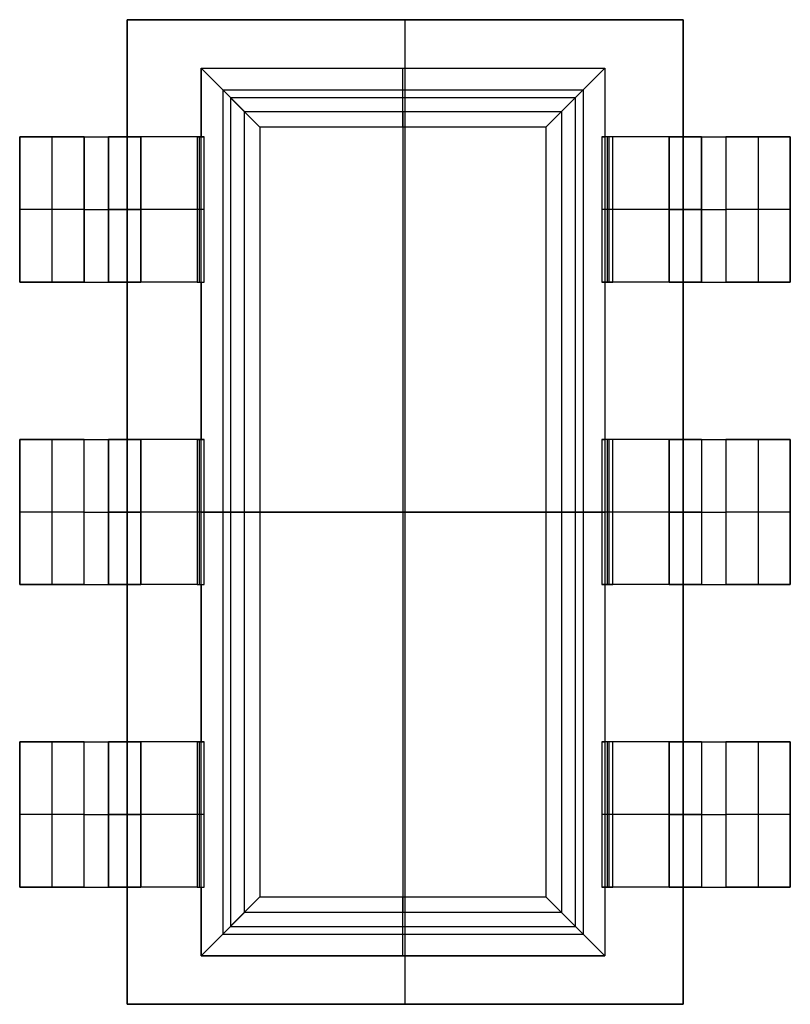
# Model space of a CAD drawing. Extents: x -64 to 57, y 4 to 161.
# Tile 107 of 256: x -44.56 to -42.14, y 91.16 to 94.26. Entities that reach past the tile are written whole.
import ezdxf

# ---------------------------------------------------------------- set-up
doc = ezdxf.new("R2010")
doc.units = 0
doc.layers.add('DEFAULT', color=7, linetype='CONTINUOUS')

msp = doc.modelspace()

# ---------------------------------------------------------------- linework, layer by layer
at = {"layer": 'DEFAULT', "color": 8}
for p, q in [((-44.2247, 94.2626, 34.4306), (-42.4747, 94.2626, 34.4306)), ((-44.2247, 91.1626, 34.4306), (-44.2247, 94.2626, 34.4306)), ((-44.2247, 94.2626, 35.8806), (-44.2247, 94.2626, 34.4306)), ((-42.4747, 94.2626, 35.8806), (-44.2247, 94.2626, 35.8806)), ((-44.2247, 94.2626, 35.8806), (-44.2247, 91.1626, 35.8806)), ((-44.2247, 94.2626, 35.1556), (-42.4747, 94.2626, 35.1556)), ((-44.2247, 91.1626, 35.1556), (-44.2247, 94.2626, 35.1556)), ((-43.3497, 91.1626, 34.4306), (-43.3497, 94.2626, 34.4306)), ((-43.3497, 94.2626, 35.8806), (-43.3497, 94.2626, 34.4306)), ((-43.3497, 91.1626, 35.8806), (-43.3497, 94.2626, 35.8806)), ((-42.4747, 94.2626, 34.4306), (-42.4747, 91.1626, 34.4306)), ((-42.4747, 94.2626, 35.8806), (-42.4747, 94.2626, 34.4306)), ((-42.4747, 91.1626, 35.8806), (-42.4747, 94.2626, 35.8806)), ((-42.4747, 91.1626, 35.1556), (-42.4747, 94.2626, 35.1556)), ((-42.4747, 92.7126, 34.4306), (-44.2247, 92.7126, 34.4306)), ((-44.2247, 92.7126, 35.8806), (-44.2247, 92.7126, 34.4306)), ((-42.4747, 92.7126, 35.8806), (-44.2247, 92.7126, 35.8806)), ((-42.4747, 92.7126, 34.4306), (-42.4747, 92.7126, 35.8806)), ((-42.4747, 91.1626, 34.4306), (-44.2247, 91.1626, 34.4306)), ((-44.2247, 91.1626, 35.8806), (-44.2247, 91.1626, 34.4306)), ((-44.2247, 91.1626, 35.8806), (-42.4747, 91.1626, 35.8806)), ((-44.2247, 91.1626, 35.1556), (-42.4747, 91.1626, 35.1556)), ((-43.3497, 91.1626, 34.4306), (-43.3497, 91.1626, 35.8806)), ((-42.4747, 91.1626, 34.4306), (-42.4747, 91.1626, 35.8806))]:
    msp.add_line(p, q, dxfattribs=at)
at = {"layer": 'DEFAULT', "color": 9}
for p, q in [((-43.9912, 93.8937, 35.3726), (-43.9912, 94.1096, 35.3726)), ((-43.9912, 94.1096, 35.3726), (-43.8551, 93.9735, 35.8806)), ((-43.9912, 94.1096, 35.3726), (-42.7212, 94.1096, 35.3726)), ((-43.9912, 93.8937, 35.2964), (-43.9912, 94.1096, 35.2964)), ((-43.9912, 94.1096, 35.2964), (-43.9912, 94.1096, 35.3726)), ((-43.9912, 94.1096, 35.2964), (-42.7212, 94.1096, 35.2964)), ((-43.9912, 94.1096, 35.2964), (-43.8063, 93.9247, 34.7884)), ((-43.9912, 94.1096, 35.3345), (-43.9912, 93.8937, 35.3345)), ((-43.9912, 94.1096, 35.3345), (-42.7212, 94.1096, 35.3345)), ((-43.3562, 93.9735, 35.8806), (-43.3562, 94.1096, 35.3726)), ((-43.3562, 94.1096, 35.3726), (-43.3562, 94.1096, 35.2964)), ((-43.3562, 93.9247, 34.7884), (-43.3562, 94.1096, 35.2964)), ((-42.7212, 94.1096, 35.2964), (-42.9061, 93.9247, 34.7884)), ((-42.8573, 93.9735, 35.8806), (-42.7212, 94.1096, 35.3726)), ((-42.7212, 94.1096, 35.3726), (-42.7212, 93.8937, 35.3726)), ((-42.7212, 94.1096, 35.3726), (-42.7212, 94.1096, 35.2964)), ((-42.7212, 94.1096, 35.2964), (-42.7212, 93.8937, 35.2964)), ((-42.7212, 94.1096, 35.3345), (-42.7212, 93.8937, 35.3345)), ((-43.9231, 94.0416, 35.6266), (-43.9231, 91.3837, 35.6266)), ((-43.9231, 94.0416, 35.6266), (-42.7893, 94.0416, 35.6266)), ((-42.7893, 94.0416, 35.6266), (-42.7893, 91.3837, 35.6266)), ((-43.9912, 94.0017, 35.2964), (-43.9912, 94.0017, 35.3726)), ((-43.8988, 94.0172, 35.0424), (-43.8988, 91.4081, 35.0424)), ((-43.8988, 94.0172, 35.0424), (-42.8137, 94.0172, 35.0424)), ((-42.8137, 94.0172, 35.0424), (-42.8137, 91.4081, 35.0424)), ((-42.7212, 94.0017, 35.3726), (-42.7212, 94.0017, 35.2964)), ((-43.8551, 93.9735, 35.8806), (-42.8573, 93.9735, 35.8806)), ((-43.8551, 91.4518, 35.8806), (-43.8551, 93.9735, 35.8806)), ((-43.3562, 93.9735, 35.8806), (-43.3562, 91.4518, 35.8806)), ((-42.8573, 93.9735, 35.8806), (-42.8573, 91.4518, 35.8806)), ((-43.8063, 93.9247, 34.7884), (-43.8063, 91.5005, 34.7884)), ((-42.9061, 93.9247, 34.7884), (-43.8063, 93.9247, 34.7884)), ((-43.3562, 93.9247, 34.7884), (-43.3562, 91.5005, 34.7884)), ((-42.9061, 93.9247, 34.7884), (-42.9061, 91.5005, 34.7884)), ((-44.5627, 93.8937, 35.779), (-44.3595, 93.8937, 35.779)), ((-44.5627, 93.8937, 35.8806), (-44.5627, 93.8937, 35.779)), ((-44.3595, 93.8937, 35.8806), (-44.5627, 93.8937, 35.8806)), ((-44.5627, 93.8937, 35.779), (-44.5627, 93.4365, 35.779)), ((-44.5627, 93.4365, 35.8806), (-44.5627, 93.8937, 35.8806)), ((-44.5627, 93.8937, 35.8298), (-44.5627, 93.4365, 35.8298)), ((-44.4611, 93.8937, 35.779), (-44.4611, 93.4365, 35.779)), ((-44.4611, 93.8937, 35.8806), (-44.4611, 93.4365, 35.8806)), ((-44.3595, 93.8937, 35.779), (-44.3595, 93.4365, 35.779)), ((-44.3595, 93.4365, 35.8806), (-44.3595, 93.8937, 35.8806)), ((-44.2833, 93.8937, 35.7028), (-44.2833, 93.8937, 35.5504)), ((-44.2833, 93.4365, 35.5504), (-44.2833, 93.8937, 35.5504)), ((-44.2833, 93.8937, 35.7028), (-44.2833, 93.4365, 35.7028)), ((-44.2833, 93.8937, 35.5758), (-44.1817, 93.8937, 35.5758)), ((-44.2833, 93.8937, 35.6266), (-44.2833, 93.4365, 35.6266)), ((-44.2723, 93.8937, 35.8577), (-44.2723, 93.8937, 35.4728)), ((-44.1817, 93.8937, 35.5504), (-44.1817, 93.8937, 35.7028)), ((-44.1817, 93.4365, 35.5504), (-44.1817, 93.8937, 35.5504)), ((-44.1817, 93.8937, 35.7028), (-44.1817, 93.4365, 35.7028)), ((-44.1817, 93.8937, 35.6266), (-44.1817, 93.4365, 35.6266)), ((-43.9912, 93.8937, 35.3726), (-44.0039, 93.8937, 35.3726)), ((-44.0039, 93.8937, 35.3726), (-44.0039, 93.4365, 35.3726)), ((-44.0039, 93.8937, 35.271), (-43.982, 93.8937, 35.271)), ((-44.0039, 93.8937, 35.271), (-44.0039, 93.4365, 35.271)), ((-43.9976, 93.8937, 35.3726), (-43.9976, 93.4365, 35.3726)), ((-43.9929, 93.8937, 35.271), (-43.9929, 93.4365, 35.271)), ((-43.9912, 93.4365, 35.3726), (-43.9912, 93.8937, 35.3726)), ((-43.9912, 93.8937, 35.3726), (-43.9912, 93.8937, 35.2964)), ((-43.982, 93.8937, 35.271), (-43.9912, 93.8937, 35.2964)), ((-43.982, 93.4365, 35.271), (-43.982, 93.8937, 35.271)), ((-42.6958, 93.8937, 35.271), (-42.7304, 93.8937, 35.271)), ((-42.7304, 93.8937, 35.271), (-42.7304, 93.4365, 35.271)), ((-42.7304, 93.8937, 35.271), (-42.7212, 93.8937, 35.2964)), ((-42.7212, 93.8937, 35.3726), (-42.7212, 93.4365, 35.3726)), ((-42.6958, 93.8937, 35.3726), (-42.7212, 93.8937, 35.3726)), ((-42.7212, 93.8937, 35.2964), (-42.7212, 93.8937, 35.3726)), ((-42.7131, 93.8937, 35.271), (-42.7131, 93.4365, 35.271)), ((-42.7085, 93.8937, 35.3726), (-42.7085, 93.4365, 35.3726)), ((-42.6958, 93.4365, 35.3726), (-42.6958, 93.8937, 35.3726)), ((-42.6958, 93.4365, 35.271), (-42.6958, 93.8937, 35.271)), ((-42.518, 93.8937, 35.5504), (-42.518, 93.8937, 35.7028)), ((-42.518, 93.8937, 35.5504), (-42.518, 93.4365, 35.5504)), ((-42.518, 93.4365, 35.7028), (-42.518, 93.8937, 35.7028)), ((-42.518, 93.8937, 35.5758), (-42.4164, 93.8937, 35.5758)), ((-42.518, 93.8937, 35.6266), (-42.518, 93.4365, 35.6266)), ((-42.4337, 93.8937, 35.4535), (-42.4337, 93.8937, 35.854)), ((-42.4164, 93.8937, 35.7028), (-42.4164, 93.8937, 35.5504)), ((-42.4164, 93.8937, 35.5504), (-42.4164, 93.4365, 35.5504)), ((-42.4164, 93.4365, 35.7028), (-42.4164, 93.8937, 35.7028)), ((-42.4164, 93.8937, 35.6266), (-42.4164, 93.4365, 35.6266)), ((-42.3402, 93.8937, 35.8806), (-42.137, 93.8937, 35.8806)), ((-42.137, 93.8937, 35.779), (-42.3402, 93.8937, 35.779)), ((-42.3402, 93.8937, 35.779), (-42.3402, 93.4365, 35.779)), ((-42.3402, 93.8937, 35.8806), (-42.3402, 93.4365, 35.8806)), ((-42.2386, 93.8937, 35.779), (-42.2386, 93.4365, 35.779)), ((-42.2386, 93.8937, 35.8806), (-42.2386, 93.4365, 35.8806)), ((-42.137, 93.8937, 35.8806), (-42.137, 93.8937, 35.779)), ((-42.137, 93.4365, 35.779), (-42.137, 93.8937, 35.779)), ((-42.137, 93.4365, 35.8806), (-42.137, 93.8937, 35.8806)), ((-42.137, 93.8937, 35.8298), (-42.137, 93.4365, 35.8298)), ((-44.3595, 93.6651, 35.779), (-44.5627, 93.6651, 35.779)), ((-44.5627, 93.6651, 35.8806), (-44.5627, 93.6651, 35.779)), ((-44.3595, 93.6651, 35.8806), (-44.5627, 93.6651, 35.8806)), ((-44.2833, 93.6651, 35.5504), (-44.2833, 93.6651, 35.7028)), ((-44.1817, 93.6651, 35.5504), (-44.1817, 93.6651, 35.7028)), ((-43.9912, 93.6651, 35.3726), (-44.0039, 93.6651, 35.3726)), ((-43.982, 93.6651, 35.271), (-44.0039, 93.6651, 35.271)), ((-42.6958, 93.6651, 35.271), (-42.7304, 93.6651, 35.271)), ((-42.6958, 93.6651, 35.3726), (-42.7212, 93.6651, 35.3726)), ((-42.518, 93.6651, 35.7028), (-42.518, 93.6651, 35.5504)), ((-42.4164, 93.6651, 35.7028), (-42.4164, 93.6651, 35.5504)), ((-42.137, 93.6651, 35.779), (-42.3402, 93.6651, 35.779)), ((-42.137, 93.6651, 35.8806), (-42.3402, 93.6651, 35.8806)), ((-42.137, 93.6651, 35.8806), (-42.137, 93.6651, 35.779)), ((-44.3595, 93.4365, 35.8806), (-44.5627, 93.4365, 35.8806)), ((-44.5627, 93.4365, 35.8806), (-44.5627, 93.4365, 35.779)), ((-44.5627, 93.4365, 35.779), (-44.3595, 93.4365, 35.779)), ((-44.2833, 93.4365, 35.7028), (-44.2833, 93.4365, 35.5504)), ((-44.2833, 93.4365, 35.5758), (-44.1817, 93.4365, 35.5758)), ((-44.2723, 93.4365, 35.8577), (-44.2723, 93.4365, 35.4728)), ((-44.1817, 93.4365, 35.5504), (-44.1817, 93.4365, 35.7028)), ((-44.0039, 93.4365, 35.3726), (-43.9912, 93.4365, 35.3726)), ((-44.0039, 93.4365, 35.271), (-43.982, 93.4365, 35.271)), ((-43.9912, 92.9412, 35.3726), (-43.9912, 93.4365, 35.3726)), ((-43.9912, 93.4365, 35.2964), (-43.9912, 93.4365, 35.3726)), ((-43.9912, 92.9412, 35.2964), (-43.9912, 93.4365, 35.2964)), ((-43.9912, 93.4365, 35.2964), (-43.982, 93.4365, 35.271)), ((-43.9912, 93.4365, 35.3345), (-43.9912, 92.9412, 35.3345)), ((-42.6958, 93.4365, 35.271), (-42.7304, 93.4365, 35.271)), ((-42.7304, 93.4365, 35.271), (-42.7212, 93.4365, 35.2964)), ((-42.7212, 93.4365, 35.3726), (-42.7212, 92.9412, 35.3726)), ((-42.7212, 93.4365, 35.2964), (-42.7212, 92.9412, 35.2964)), ((-42.7212, 93.4365, 35.3726), (-42.7212, 93.4365, 35.2964)), ((-42.7212, 93.4365, 35.3726), (-42.6958, 93.4365, 35.3726)), ((-42.7212, 93.4365, 35.3345), (-42.7212, 92.9412, 35.3345)), ((-42.518, 93.4365, 35.5504), (-42.518, 93.4365, 35.7028)), ((-42.518, 93.4365, 35.5758), (-42.4164, 93.4365, 35.5758)), ((-42.4337, 93.4365, 35.4535), (-42.4337, 93.4365, 35.854)), ((-42.4164, 93.4365, 35.7028), (-42.4164, 93.4365, 35.5504)), ((-42.137, 93.4365, 35.779), (-42.3402, 93.4365, 35.779)), ((-42.3402, 93.4365, 35.8806), (-42.137, 93.4365, 35.8806)), ((-42.137, 93.4365, 35.8806), (-42.137, 93.4365, 35.779)), ((-43.9912, 93.1889, 35.2964), (-43.9912, 93.1889, 35.3726)), ((-42.7212, 93.1889, 35.3726), (-42.7212, 93.1889, 35.2964)), ((-44.5627, 92.9412, 35.779), (-44.3595, 92.9412, 35.779)), ((-44.5627, 92.9412, 35.8806), (-44.5627, 92.9412, 35.779)), ((-44.3595, 92.9412, 35.8806), (-44.5627, 92.9412, 35.8806)), ((-44.5627, 92.9412, 35.779), (-44.5627, 92.484, 35.779)), ((-44.5627, 92.484, 35.8806), (-44.5627, 92.9412, 35.8806)), ((-44.5627, 92.9412, 35.8298), (-44.5627, 92.484, 35.8298)), ((-44.4611, 92.9412, 35.779), (-44.4611, 92.484, 35.779)), ((-44.4611, 92.9412, 35.8806), (-44.4611, 92.484, 35.8806)), ((-44.3595, 92.484, 35.779), (-44.3595, 92.9412, 35.779)), ((-44.3595, 92.484, 35.8806), (-44.3595, 92.9412, 35.8806)), ((-44.2833, 92.9412, 35.7028), (-44.2833, 92.9412, 35.5504)), ((-44.2833, 92.484, 35.5504), (-44.2833, 92.9412, 35.5504)), ((-44.2833, 92.9412, 35.7028), (-44.2833, 92.484, 35.7028)), ((-44.2833, 92.9412, 35.5758), (-44.1817, 92.9412, 35.5758)), ((-44.2833, 92.9412, 35.6266), (-44.2833, 92.484, 35.6266)), ((-44.2723, 92.9412, 35.8577), (-44.2723, 92.9412, 35.4728)), ((-44.1817, 92.9412, 35.5504), (-44.1817, 92.9412, 35.7028)), ((-44.1817, 92.484, 35.5504), (-44.1817, 92.9412, 35.5504)), ((-44.1817, 92.9412, 35.7028), (-44.1817, 92.484, 35.7028)), ((-44.1817, 92.9412, 35.6266), (-44.1817, 92.484, 35.6266)), ((-43.9912, 92.9412, 35.3726), (-44.0039, 92.9412, 35.3726)), ((-44.0039, 92.9412, 35.3726), (-44.0039, 92.484, 35.3726)), ((-44.0039, 92.9412, 35.271), (-43.982, 92.9412, 35.271)), ((-44.0039, 92.9412, 35.271), (-44.0039, 92.484, 35.271)), ((-43.9976, 92.9412, 35.3726), (-43.9976, 92.484, 35.3726)), ((-43.9929, 92.9412, 35.271), (-43.9929, 92.484, 35.271)), ((-43.9912, 92.484, 35.3726), (-43.9912, 92.9412, 35.3726)), ((-43.9912, 92.9412, 35.3726), (-43.9912, 92.9412, 35.2964)), ((-43.982, 92.9412, 35.271), (-43.9912, 92.9412, 35.2964)), ((-43.982, 92.484, 35.271), (-43.982, 92.9412, 35.271)), ((-42.6958, 92.9412, 35.271), (-42.7304, 92.9412, 35.271)), ((-42.7304, 92.9412, 35.271), (-42.7304, 92.484, 35.271)), ((-42.7304, 92.9412, 35.271), (-42.7212, 92.9412, 35.2964)), ((-42.7212, 92.9412, 35.3726), (-42.7212, 92.484, 35.3726)), ((-42.6958, 92.9412, 35.3726), (-42.7212, 92.9412, 35.3726)), ((-42.7212, 92.9412, 35.2964), (-42.7212, 92.9412, 35.3726)), ((-42.7131, 92.9412, 35.271), (-42.7131, 92.484, 35.271)), ((-42.7085, 92.9412, 35.3726), (-42.7085, 92.484, 35.3726)), ((-42.6958, 92.484, 35.3726), (-42.6958, 92.9412, 35.3726)), ((-42.6958, 92.484, 35.271), (-42.6958, 92.9412, 35.271)), ((-42.518, 92.9412, 35.5504), (-42.518, 92.9412, 35.7028)), ((-42.518, 92.9412, 35.5504), (-42.518, 92.484, 35.5504)), ((-42.518, 92.484, 35.7028), (-42.518, 92.9412, 35.7028)), ((-42.518, 92.9412, 35.5758), (-42.4164, 92.9412, 35.5758)), ((-42.518, 92.9412, 35.6266), (-42.518, 92.484, 35.6266)), ((-42.4337, 92.9412, 35.4535), (-42.4337, 92.9412, 35.854)), ((-42.4164, 92.9412, 35.7028), (-42.4164, 92.9412, 35.5504)), ((-42.4164, 92.9412, 35.5504), (-42.4164, 92.484, 35.5504)), ((-42.4164, 92.9412, 35.7028), (-42.4164, 92.484, 35.7028)), ((-42.4164, 92.9412, 35.6266), (-42.4164, 92.484, 35.6266)), ((-42.3402, 92.9412, 35.8806), (-42.137, 92.9412, 35.8806)), ((-42.137, 92.9412, 35.779), (-42.3402, 92.9412, 35.779)), ((-42.3402, 92.9412, 35.779), (-42.3402, 92.484, 35.779)), ((-42.3402, 92.9412, 35.8806), (-42.3402, 92.484, 35.8806)), ((-42.2386, 92.9412, 35.779), (-42.2386, 92.484, 35.779)), ((-42.2386, 92.9412, 35.8806), (-42.2386, 92.484, 35.8806)), ((-42.137, 92.9412, 35.8806), (-42.137, 92.9412, 35.779)), ((-42.137, 92.484, 35.779), (-42.137, 92.9412, 35.779)), ((-42.137, 92.484, 35.8806), (-42.137, 92.9412, 35.8806)), ((-42.137, 92.9412, 35.8298), (-42.137, 92.484, 35.8298)), ((-44.3595, 92.7126, 35.779), (-44.5627, 92.7126, 35.779)), ((-44.5627, 92.7126, 35.8806), (-44.5627, 92.7126, 35.779)), ((-44.3595, 92.7126, 35.8806), (-44.5627, 92.7126, 35.8806)), ((-44.2833, 92.7126, 35.5504), (-44.2833, 92.7126, 35.7028)), ((-44.1817, 92.7126, 35.5504), (-44.1817, 92.7126, 35.7028)), ((-43.9912, 92.7126, 35.3726), (-44.0039, 92.7126, 35.3726)), ((-43.982, 92.7126, 35.271), (-44.0039, 92.7126, 35.271)), ((-43.9912, 92.7126, 35.3726), (-43.8551, 92.7126, 35.8806)), ((-43.982, 92.7126, 35.271), (-43.8063, 92.7126, 34.7884)), ((-43.8551, 92.7126, 35.8806), (-42.8573, 92.7126, 35.8806)), ((-43.8063, 92.7126, 34.7884), (-42.9061, 92.7126, 34.7884)), ((-42.9061, 92.7126, 34.7884), (-42.7304, 92.7126, 35.271)), ((-42.8573, 92.7126, 35.8806), (-42.7212, 92.7126, 35.3726)), ((-42.6958, 92.7126, 35.271), (-42.7304, 92.7126, 35.271)), ((-42.6958, 92.7126, 35.3726), (-42.7212, 92.7126, 35.3726)), ((-42.518, 92.7126, 35.7028), (-42.518, 92.7126, 35.5504)), ((-42.4164, 92.7126, 35.7028), (-42.4164, 92.7126, 35.5504)), ((-42.137, 92.7126, 35.779), (-42.3402, 92.7126, 35.779)), ((-42.137, 92.7126, 35.8806), (-42.3402, 92.7126, 35.8806)), ((-42.137, 92.7126, 35.8806), (-42.137, 92.7126, 35.779)), ((-44.3595, 92.484, 35.8806), (-44.5627, 92.484, 35.8806)), ((-44.5627, 92.484, 35.8806), (-44.5627, 92.484, 35.779)), ((-44.5627, 92.484, 35.779), (-44.3595, 92.484, 35.779)), ((-44.2833, 92.484, 35.7028), (-44.2833, 92.484, 35.5504)), ((-44.2833, 92.484, 35.5758), (-44.1817, 92.484, 35.5758)), ((-44.2723, 92.484, 35.8577), (-44.2723, 92.484, 35.4728)), ((-44.1817, 92.484, 35.5504), (-44.1817, 92.484, 35.7028)), ((-44.0039, 92.484, 35.3726), (-43.9912, 92.484, 35.3726)), ((-44.0039, 92.484, 35.271), (-43.982, 92.484, 35.271)), ((-43.9912, 91.9887, 35.3726), (-43.9912, 92.484, 35.3726)), ((-43.9912, 92.484, 35.2964), (-43.9912, 92.484, 35.3726)), ((-43.9912, 91.9887, 35.2964), (-43.9912, 92.484, 35.2964)), ((-43.9912, 92.484, 35.2964), (-43.982, 92.484, 35.271)), ((-43.9912, 92.484, 35.3345), (-43.9912, 91.9887, 35.3345)), ((-42.6958, 92.484, 35.271), (-42.7304, 92.484, 35.271)), ((-42.7304, 92.484, 35.271), (-42.7212, 92.484, 35.2964)), ((-42.7212, 92.484, 35.3726), (-42.7212, 91.9887, 35.3726)), ((-42.7212, 92.484, 35.2964), (-42.7212, 91.9887, 35.2964)), ((-42.7212, 92.484, 35.3726), (-42.7212, 92.484, 35.2964)), ((-42.7212, 92.484, 35.3726), (-42.6958, 92.484, 35.3726)), ((-42.7212, 92.484, 35.3345), (-42.7212, 91.9887, 35.3345)), ((-42.518, 92.484, 35.5504), (-42.518, 92.484, 35.7028)), ((-42.518, 92.484, 35.5758), (-42.4164, 92.484, 35.5758)), ((-42.4337, 92.484, 35.4535), (-42.4337, 92.484, 35.854)), ((-42.4164, 92.484, 35.7028), (-42.4164, 92.484, 35.5504)), ((-42.137, 92.484, 35.779), (-42.3402, 92.484, 35.779)), ((-42.3402, 92.484, 35.8806), (-42.137, 92.484, 35.8806)), ((-42.137, 92.484, 35.8806), (-42.137, 92.484, 35.779)), ((-43.9912, 92.2364, 35.2964), (-43.9912, 92.2364, 35.3726)), ((-42.7212, 92.2364, 35.3726), (-42.7212, 92.2364, 35.2964)), ((-44.5627, 91.9887, 35.779), (-44.3595, 91.9887, 35.779)), ((-44.5627, 91.9887, 35.8806), (-44.5627, 91.9887, 35.779)), ((-44.3595, 91.9887, 35.8806), (-44.5627, 91.9887, 35.8806)), ((-44.5627, 91.9887, 35.779), (-44.5627, 91.5315, 35.779)), ((-44.5627, 91.5315, 35.8806), (-44.5627, 91.9887, 35.8806)), ((-44.5627, 91.9887, 35.8298), (-44.5627, 91.5315, 35.8298)), ((-44.4611, 91.9887, 35.779), (-44.4611, 91.5315, 35.779)), ((-44.4611, 91.9887, 35.8806), (-44.4611, 91.5315, 35.8806)), ((-44.3595, 91.5315, 35.779), (-44.3595, 91.9887, 35.779)), ((-44.3595, 91.5315, 35.8806), (-44.3595, 91.9887, 35.8806)), ((-44.2833, 91.9887, 35.7028), (-44.2833, 91.9887, 35.5504)), ((-44.2833, 91.5315, 35.5504), (-44.2833, 91.9887, 35.5504)), ((-44.2833, 91.9887, 35.7028), (-44.2833, 91.5315, 35.7028)), ((-44.2833, 91.9887, 35.5758), (-44.1817, 91.9887, 35.5758)), ((-44.2833, 91.9887, 35.6266), (-44.2833, 91.5315, 35.6266)), ((-44.2723, 91.9887, 35.8577), (-44.2723, 91.9887, 35.4728)), ((-44.1817, 91.9887, 35.5504), (-44.1817, 91.9887, 35.7028)), ((-44.1817, 91.5315, 35.5504), (-44.1817, 91.9887, 35.5504)), ((-44.1817, 91.9887, 35.7028), (-44.1817, 91.5315, 35.7028)), ((-44.1817, 91.9887, 35.6266), (-44.1817, 91.5315, 35.6266)), ((-43.9912, 91.9887, 35.3726), (-44.0039, 91.9887, 35.3726)), ((-44.0039, 91.9887, 35.3726), (-44.0039, 91.5315, 35.3726)), ((-44.0039, 91.9887, 35.271), (-43.982, 91.9887, 35.271)), ((-44.0039, 91.9887, 35.271), (-44.0039, 91.5315, 35.271)), ((-43.9976, 91.9887, 35.3726), (-43.9976, 91.5315, 35.3726)), ((-43.9929, 91.9887, 35.271), (-43.9929, 91.5315, 35.271)), ((-43.9912, 91.5315, 35.3726), (-43.9912, 91.9887, 35.3726)), ((-43.9912, 91.9887, 35.3726), (-43.9912, 91.9887, 35.2964)), ((-43.982, 91.9887, 35.271), (-43.9912, 91.9887, 35.2964)), ((-43.982, 91.5315, 35.271), (-43.982, 91.9887, 35.271)), ((-42.6958, 91.9887, 35.271), (-42.7304, 91.9887, 35.271)), ((-42.7304, 91.9887, 35.271), (-42.7304, 91.5315, 35.271)), ((-42.7304, 91.9887, 35.271), (-42.7212, 91.9887, 35.2964)), ((-42.7212, 91.9887, 35.3726), (-42.7212, 91.5315, 35.3726)), ((-42.6958, 91.9887, 35.3726), (-42.7212, 91.9887, 35.3726)), ((-42.7212, 91.9887, 35.2964), (-42.7212, 91.9887, 35.3726)), ((-42.7131, 91.9887, 35.271), (-42.7131, 91.5315, 35.271)), ((-42.7085, 91.9887, 35.3726), (-42.7085, 91.5315, 35.3726)), ((-42.6958, 91.5315, 35.3726), (-42.6958, 91.9887, 35.3726)), ((-42.6958, 91.5315, 35.271), (-42.6958, 91.9887, 35.271)), ((-42.518, 91.9887, 35.5504), (-42.518, 91.9887, 35.7028)), ((-42.518, 91.9887, 35.5504), (-42.518, 91.5315, 35.5504)), ((-42.518, 91.5315, 35.7028), (-42.518, 91.9887, 35.7028)), ((-42.518, 91.9887, 35.5758), (-42.4164, 91.9887, 35.5758)), ((-42.518, 91.9887, 35.6266), (-42.518, 91.5315, 35.6266)), ((-42.4337, 91.9887, 35.4535), (-42.4337, 91.9887, 35.854)), ((-42.4164, 91.9887, 35.7028), (-42.4164, 91.9887, 35.5504)), ((-42.4164, 91.9887, 35.5504), (-42.4164, 91.5315, 35.5504)), ((-42.4164, 91.9887, 35.7028), (-42.4164, 91.5315, 35.7028)), ((-42.4164, 91.9887, 35.6266), (-42.4164, 91.5315, 35.6266)), ((-42.3402, 91.9887, 35.8806), (-42.137, 91.9887, 35.8806)), ((-42.137, 91.9887, 35.779), (-42.3402, 91.9887, 35.779)), ((-42.3402, 91.9887, 35.779), (-42.3402, 91.5315, 35.779)), ((-42.3402, 91.9887, 35.8806), (-42.3402, 91.5315, 35.8806)), ((-42.2386, 91.9887, 35.779), (-42.2386, 91.5315, 35.779)), ((-42.2386, 91.9887, 35.8806), (-42.2386, 91.5315, 35.8806)), ((-42.137, 91.9887, 35.8806), (-42.137, 91.9887, 35.779)), ((-42.137, 91.5315, 35.779), (-42.137, 91.9887, 35.779)), ((-42.137, 91.5315, 35.8806), (-42.137, 91.9887, 35.8806)), ((-42.137, 91.9887, 35.8298), (-42.137, 91.5315, 35.8298)), ((-44.3595, 91.7601, 35.779), (-44.5627, 91.7601, 35.779)), ((-44.5627, 91.7601, 35.8806), (-44.5627, 91.7601, 35.779)), ((-44.3595, 91.7601, 35.8806), (-44.5627, 91.7601, 35.8806)), ((-44.2833, 91.7601, 35.5504), (-44.2833, 91.7601, 35.7028)), ((-44.1817, 91.7601, 35.5504), (-44.1817, 91.7601, 35.7028)), ((-43.9912, 91.7601, 35.3726), (-44.0039, 91.7601, 35.3726)), ((-43.982, 91.7601, 35.271), (-44.0039, 91.7601, 35.271)), ((-42.6958, 91.7601, 35.271), (-42.7304, 91.7601, 35.271)), ((-42.6958, 91.7601, 35.3726), (-42.7212, 91.7601, 35.3726)), ((-42.518, 91.7601, 35.7028), (-42.518, 91.7601, 35.5504)), ((-42.4164, 91.7601, 35.7028), (-42.4164, 91.7601, 35.5504)), ((-42.137, 91.7601, 35.779), (-42.3402, 91.7601, 35.779)), ((-42.137, 91.7601, 35.8806), (-42.3402, 91.7601, 35.8806)), ((-42.137, 91.7601, 35.8806), (-42.137, 91.7601, 35.779)), ((-44.3595, 91.5315, 35.8806), (-44.5627, 91.5315, 35.8806)), ((-44.5627, 91.5315, 35.8806), (-44.5627, 91.5315, 35.779)), ((-44.5627, 91.5315, 35.779), (-44.3595, 91.5315, 35.779)), ((-44.2833, 91.5315, 35.7028), (-44.2833, 91.5315, 35.5504)), ((-44.2833, 91.5315, 35.5758), (-44.1817, 91.5315, 35.5758)), ((-44.2723, 91.5315, 35.8577), (-44.2723, 91.5315, 35.4728)), ((-44.1817, 91.5315, 35.5504), (-44.1817, 91.5315, 35.7028)), ((-44.0039, 91.5315, 35.3726), (-43.9912, 91.5315, 35.3726)), ((-44.0039, 91.5315, 35.271), (-43.982, 91.5315, 35.271)), ((-43.9912, 91.3156, 35.3726), (-43.9912, 91.5315, 35.3726)), ((-43.9912, 91.5315, 35.2964), (-43.9912, 91.5315, 35.3726)), ((-43.9912, 91.3156, 35.2964), (-43.9912, 91.5315, 35.2964)), ((-43.9912, 91.5315, 35.2964), (-43.982, 91.5315, 35.271)), ((-43.9912, 91.5315, 35.3345), (-43.9912, 91.3156, 35.3345)), ((-42.6958, 91.5315, 35.271), (-42.7304, 91.5315, 35.271)), ((-42.7304, 91.5315, 35.271), (-42.7212, 91.5315, 35.2964)), ((-42.7212, 91.5315, 35.3726), (-42.7212, 91.3156, 35.3726)), ((-42.7212, 91.5315, 35.2964), (-42.7212, 91.3156, 35.2964)), ((-42.7212, 91.5315, 35.3726), (-42.7212, 91.5315, 35.2964)), ((-42.7212, 91.5315, 35.3726), (-42.6958, 91.5315, 35.3726)), ((-42.7212, 91.5315, 35.3345), (-42.7212, 91.3156, 35.3345)), ((-42.518, 91.5315, 35.5504), (-42.518, 91.5315, 35.7028)), ((-42.518, 91.5315, 35.5758), (-42.4164, 91.5315, 35.5758)), ((-42.4337, 91.5315, 35.4535), (-42.4337, 91.5315, 35.854)), ((-42.4164, 91.5315, 35.7028), (-42.4164, 91.5315, 35.5504)), ((-42.137, 91.5315, 35.779), (-42.3402, 91.5315, 35.779)), ((-42.3402, 91.5315, 35.8806), (-42.137, 91.5315, 35.8806)), ((-42.137, 91.5315, 35.8806), (-42.137, 91.5315, 35.779)), ((-43.8063, 91.5005, 34.7884), (-43.9912, 91.3156, 35.2964)), ((-43.8063, 91.5005, 34.7884), (-42.9061, 91.5005, 34.7884)), ((-43.3562, 91.3156, 35.2964), (-43.3562, 91.5005, 34.7884)), ((-42.9061, 91.5005, 34.7884), (-42.7212, 91.3156, 35.2964)), ((-43.8551, 91.4518, 35.8806), (-43.9912, 91.3156, 35.3726)), ((-42.8573, 91.4518, 35.8806), (-43.8551, 91.4518, 35.8806)), ((-43.3562, 91.3156, 35.3726), (-43.3562, 91.4518, 35.8806)), ((-42.8573, 91.4518, 35.8806), (-42.7212, 91.3156, 35.3726)), ((-43.9912, 91.4236, 35.2964), (-43.9912, 91.4236, 35.3726)), ((-42.7212, 91.4236, 35.3726), (-42.7212, 91.4236, 35.2964)), ((-43.8988, 91.4081, 35.0424), (-42.8137, 91.4081, 35.0424)), ((-43.9231, 91.3837, 35.6266), (-42.7893, 91.3837, 35.6266)), ((-42.7212, 91.3156, 35.3726), (-43.9912, 91.3156, 35.3726)), ((-43.9912, 91.3156, 35.3726), (-43.9912, 91.3156, 35.2964)), ((-42.7212, 91.3156, 35.2964), (-43.9912, 91.3156, 35.2964)), ((-43.9912, 91.3156, 35.3345), (-42.7212, 91.3156, 35.3345)), ((-43.3562, 91.3156, 35.2964), (-43.3562, 91.3156, 35.3726)), ((-42.7212, 91.3156, 35.3726), (-42.7212, 91.3156, 35.2964))]:
    msp.add_line(p, q, dxfattribs=at)
at = {"layer": 'DEFAULT', "color": 9, "extrusion": (0, 1, 8.74227e-08)}
for centre, radius, start, end in [((44.3595, 35.7028, 93.8937), 0.0762, 90, 180), ((44.3595, 35.7028, 93.8937), 0.1778, 90, 180), ((44.0039, 35.5504, 93.8937), 0.2794, 270, 0), ((44.0039, 35.5504, 93.8937), 0.1778, 270, 0), ((42.6958, 35.5504, 93.8937), 0.1778, 180, 270), ((42.3402, 35.7028, 93.8937), 0.1778, 0, 90), ((42.3402, 35.7028, 93.8937), 0.0762, 0, 90), ((44.3595, 35.7028, 93.6651), 0.0762, 90, 180), ((44.3595, 35.7028, 93.6651), 0.1778, 90, 180), ((44.0039, 35.5504, 93.6651), 0.2794, 270, 0), ((44.0039, 35.5504, 93.6651), 0.1778, 270, 0), ((42.6958, 35.5504, 93.6651), 0.1778, 180, 270), ((42.6958, 35.5504, 93.6651), 0.2794, 180, 270), ((42.3402, 35.7028, 93.6651), 0.1778, 0, 90), ((42.3402, 35.7028, 93.6651), 0.0762, 0, 90), ((44.3595, 35.7028, 93.4365), 0.0762, 90, 180), ((44.3595, 35.7028, 93.4365), 0.1778, 90, 180), ((44.0039, 35.5504, 93.4365), 0.2794, 270, 0), ((44.0039, 35.5504, 93.4365), 0.1778, 270, 0), ((42.6958, 35.5504, 93.4365), 0.1778, 180, 270), ((42.6958, 35.5504, 93.4365), 0.2794, 180, 270), ((42.3402, 35.7028, 93.4365), 0.1778, 0, 90), ((42.3402, 35.7028, 93.4365), 0.0762, 0, 90), ((44.0039, 35.5504, 92.9412), 0.2794, 270, 0), ((44.3595, 35.7028, 92.7126), 0.0762, 90, 180), ((44.3595, 35.7028, 92.7126), 0.1778, 90, 180), ((44.0039, 35.5504, 92.7126), 0.2794, 270, 0), ((44.0039, 35.5504, 92.7126), 0.1778, 270, 0), ((42.6958, 35.5504, 92.7126), 0.1778, 180, 270), ((42.6958, 35.5504, 92.7126), 0.2794, 180, 270), ((42.3402, 35.7028, 92.7126), 0.1778, 0, 90), ((42.3402, 35.7028, 92.7126), 0.0762, 0, 90), ((42.6958, 35.5504, 92.484), 0.2794, 180, 270), ((44.3595, 35.7028, 91.9887), 0.0762, 90, 180), ((44.3595, 35.7028, 91.9887), 0.1778, 90, 180), ((44.0039, 35.5504, 91.9887), 0.2794, 270, 0), ((44.0039, 35.5504, 91.9887), 0.1778, 270, 0), ((42.6958, 35.5504, 91.9887), 0.1778, 180, 270), ((42.6958, 35.5504, 91.9887), 0.2794, 180, 270), ((42.3402, 35.7028, 91.9887), 0.1778, 0, 90), ((42.3402, 35.7028, 91.9887), 0.0762, 0, 90), ((44.3595, 35.7028, 91.7601), 0.0762, 90, 180), ((44.3595, 35.7028, 91.7601), 0.1778, 90, 180), ((44.0039, 35.5504, 91.7601), 0.2794, 270, 0), ((44.0039, 35.5504, 91.7601), 0.1778, 270, 0), ((42.6958, 35.5504, 91.7601), 0.1778, 180, 270), ((42.6958, 35.5504, 91.7601), 0.2794, 180, 270), ((42.3402, 35.7028, 91.7601), 0.1778, 0, 90), ((42.3402, 35.7028, 91.7601), 0.0762, 0, 90), ((44.0039, 35.5504, 91.5315), 0.2794, 270, 0), ((44.0039, 35.5504, 91.5315), 0.1778, 270, 0), ((42.6958, 35.5504, 91.5315), 0.1778, 180, 270), ((42.6958, 35.5504, 91.5315), 0.2794, 180, 270), ((42.3402, 35.7028, 91.5315), 0.1778, 0, 90), ((42.3402, 35.7028, 91.5315), 0.0762, 0, 90)]:
    msp.add_arc(centre, radius, start, end, dxfattribs=at)
at = {"layer": 'DEFAULT', "color": 9, "extrusion": (-7.94719e-16, 1, 8.74227e-08)}
msp.add_arc((42.6958, 35.5504, 93.8937), 0.2794, 180, 270, dxfattribs=at)
at = {"layer": 'DEFAULT', "color": 9, "extrusion": (3.08737e-30, 1, 8.74227e-08)}
msp.add_arc((44.3595, 35.7028, 92.9412), 0.0762, 90, 180, dxfattribs=at)
at = {"layer": 'DEFAULT', "color": 9, "extrusion": (1.56106e-16, 1, 8.74227e-08)}
for centre, start, end in [((44.3595, 35.7028, 92.9412), 90, 180), ((42.3402, 35.7028, 92.484), 0, 90)]:
    msp.add_arc(centre, 0.1778, start, end, dxfattribs=at)
at = {"layer": 'DEFAULT', "color": 9, "extrusion": (-1.56106e-16, 1, 8.74227e-08)}
for centre, start, end in [((44.0039, 35.5504, 92.9412), 270, 0), ((42.6958, 35.5504, 92.484), 180, 270)]:
    msp.add_arc(centre, 0.1778, start, end, dxfattribs=at)
at = {"layer": 'DEFAULT', "color": 9, "extrusion": (-3.12211e-16, 1, 8.74227e-08)}
for centre, start, end in [((42.6958, 35.5504, 92.9412), 180, 270), ((44.0039, 35.5504, 92.484), 270, 0)]:
    msp.add_arc(centre, 0.1778, start, end, dxfattribs=at)
at = {"layer": 'DEFAULT', "color": 9, "extrusion": (-1.57895e-31, 1, 8.74227e-08)}
msp.add_arc((42.6958, 35.5504, 92.9412), 0.2794, 180, 270, dxfattribs=at)
at = {"layer": 'DEFAULT', "color": 9, "extrusion": (3.12211e-16, 1, 8.74227e-08)}
for centre, start, end in [((42.3402, 35.7028, 92.9412), 0, 90), ((44.3595, 35.7028, 92.484), 90, 180)]:
    msp.add_arc(centre, 0.1778, start, end, dxfattribs=at)
at = {"layer": 'DEFAULT', "color": 9, "extrusion": (7.28493e-16, 1, 8.74227e-08)}
for centre, start, end in [((42.3402, 35.7028, 92.9412), 0, 90), ((44.3595, 35.7028, 92.484), 90, 180)]:
    msp.add_arc(centre, 0.0762, start, end, dxfattribs=at)
at = {"layer": 'DEFAULT', "color": 9, "extrusion": (-3.94737e-32, 1, 8.74227e-08)}
msp.add_arc((44.0039, 35.5504, 92.484), 0.2794, 270, 0, dxfattribs=at)
at = {"layer": 'DEFAULT', "color": 9, "extrusion": (3.64246e-16, 1, 8.74227e-08)}
msp.add_arc((42.3402, 35.7028, 92.484), 0.0762, 0, 90, dxfattribs=at)
at = {"layer": 'DEFAULT', "color": 9, "extrusion": (2.91397e-15, 1, 8.74227e-08)}
msp.add_arc((44.3595, 35.7028, 91.5315), 0.0762, 90, 180, dxfattribs=at)
at = {"layer": 'DEFAULT', "color": 9, "extrusion": (1.24884e-15, 1, 8.74227e-08)}
msp.add_arc((44.3595, 35.7028, 91.5315), 0.1778, 90, 180, dxfattribs=at)

doc.saveas('drawing.dxf')
